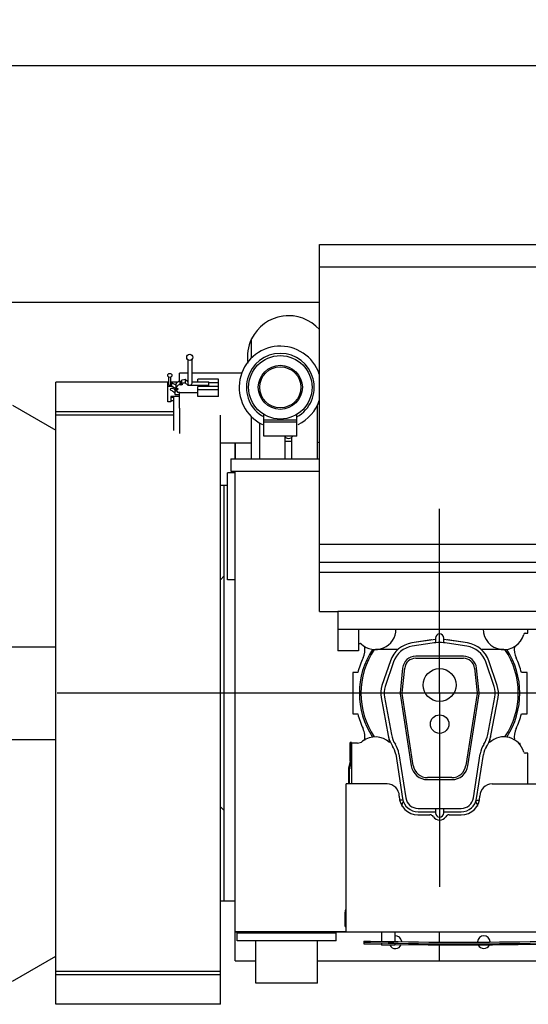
# Model space of a CAD drawing. Header units: millimetres. Extents: x 0 to 1189, y 0 to 841.
# Tile 3 of 131: x 159 to 209, y 60 to 155. Entities that reach past the tile are written whole.
import ezdxf
from ezdxf.enums import TextEntityAlignment as Align

# ---------------------------------------------------------------- set-up
doc = ezdxf.new("R2010")
doc.units = ezdxf.units.MM
doc.header["$LTSCALE"] = 65.395
doc.linetypes.add('CENTER', pattern=[0.6, 0.375, -0.075, 0.075, -0.075])
doc.layers.get('0').update_dxf_attribs({"linetype": 'CONTINUOUS'})
for name, color, linetype in [('25007_030000_IMO-2_SKL_PBL2693', 7, 'CONTINUOUS'), ('25007_040000_IMO-2_SKL_PBL2598', 7, 'CONTINUOUS'), ('25007_040000_IMO-2_SKL_PBL2599', 7, 'CONTINUOUS'), ('25007_040000_IMO-2_SKL_PBL2601', 7, 'CONTINUOUS'), ('25007_040000_IMO-2_SKL_PBL2603', 7, 'CONTINUOUS'), ('25007_040000_IMO-2_SKL_PBL2604', 7, 'CONTINUOUS'), ('25007_040000_IMO-2_SKL_PBL2605', 7, 'CONTINUOUS'), ('25007_040000_TLKGS_KS_V_ABL2590', 7, 'CONTINUOUS'), ('25007_041000_TLKGS_KS_V_ABL2591', 7, 'CONTINUOUS'), ('25007_210700_21_SIMPLE1_A_ABL2662', 7, 'CONTINUOUS'), ('25007_210700_21_SIMPLE1_T1_A_PBL2663', 7, 'CONTINUOUS'), ('25007_210700_21_SIMPLE1_T2_A_PBL2665', 7, 'CONTINUOUS'), ('25007_731000_20_SIMPLE1_B_ABL2592', 7, 'CONTINUOUS'), ('25007_731000_20_SIMPLE1_T1_B_PBL2593', 7, 'CONTINUOUS'), ('25007_733000_05_SIMPLE1_A_ABL2594', 7, 'CONTINUOUS'), ('25007_733000_05_SIMPLE1_T1_A_PBL2595', 7, 'CONTINUOUS'), ('25007_884500_26_SIMPLE1_X_ABL2600', 7, 'CONTINUOUS'), ('25007_884500_28_SIMPLE1_X_ABL2602', 7, 'CONTINUOUS'), ('25087_000000_IMO-2_SKL_PBL2606', 7, 'CONTINUOUS'), ('25087_000000_IMO-2_SKL_PBL2608', 7, 'CONTINUOUS'), ('25087_000000_IMO-2_SKL_PBL2609', 7, 'CONTINUOUS'), ('25087_000000_IMO-2_SKL_PBL2610', 7, 'CONTINUOUS'), ('25087_000000_IMO-2_SKL_PBL2612', 7, 'CONTINUOUS'), ('25087_000000_IMO-2_SKL_PBL2615', 7, 'CONTINUOUS'), ('25087_000000_IMO-2_SKL_PBL2617', 7, 'CONTINUOUS'), ('25087_000000_TLKGS_MARKETING_ABL2573', 7, 'CONTINUOUS'), ('25087_000000_TRENNSTELLEN_TLKGS_PBL2607', 7, 'CONTINUOUS'), ('25087_030000_TLKGS_V_ABL2580', 7, 'CONTINUOUS'), ('25087_100000_TLKGS_V_ABL2581', 7, 'CONTINUOUS'), ('25087_111000_21_SIMPLE1_A_ABL2596', 7, 'CONTINUOUS'), ('25087_111000_21_SIMPLE1_T1_A_PBL2597', 7, 'CONTINUOUS'), ('25087_111000_21_SIMPLE1_T2_A_PBL2664', 7, 'CONTINUOUS'), ('25087_111200_24_SIMPLE1_T1_X_PBL2618', 7, 'CONTINUOUS'), ('25087_111200_24_SIMPLE1_T2_X_PBL2622', 7, 'CONTINUOUS'), ('25087_111200_24_SIMPLE1_X_ABL2582', 7, 'CONTINUOUS'), ('25087_122000_01_SIMPLE1_D_ABL2616', 7, 'CONTINUOUS'), ('25087_171000_21_SIMPLE1_A_ABL2611', 7, 'CONTINUOUS'), ('25087_171000_21_SIMPLE1_T1_A_PBL2658', 7, 'CONTINUOUS'), ('25087_200000_TLKGS_V_ABL2661', 7, 'CONTINUOUS'), ('25087_700000_TLKGS_V_ABL2613', 7, 'CONTINUOUS'), ('25087_727000_27_SIMPLE1_B_ABL2614', 7, 'CONTINUOUS'), ('25087_727000_27_SIMPLE1_T1_B_PBL2660', 7, 'CONTINUOUS'), ('8M25C_GENSET_GENERATOR_ABL2571', 7, 'CONTINUOUS'), ('8M25C_GENSET_GENERATOR_T1_PBL2572', 7, 'CONTINUOUS'), ('8M25C_GENSET_SCHUTZHAUBE_ABL2578', 7, 'CONTINUOUS'), ('8M25C_GENSET_SCHUTZHAUBE_T1_PBL2579', 7, 'CONTINUOUS'), ('8M25C_GENSET_STD_GRUNDRAHMEN_ABL2569', 7, 'CONTINUOUS'), ('8M25C_GENSET_STD_GRUNDRAHMEN_T1_PBL2570', 7, 'CONTINUOUS'), ('oben_11_VBL2568', 7, 'CONTINUOUS')]:
    doc.layers.add(name, color=color, linetype=linetype)
doc.styles.get("Standard").update_dxf_attribs({"font": 'txt', "width": 0.6})
doc.dimstyles.new('DIMSTYLE_1', dxfattribs={"dimtxt": 3.5, "dimasz": 3.5, "dimexe": 1.8, "dimexo": 0, "dimgap": 0.875, "dimtad": 1, "dimdec": 0, "dimlfac": 25, "dimdsep": 46, "dimtxsty": 'Standard', "dimblk": '_FILLED', "dimblk1": '_FILLED', "dimblk2": '_FILLED', "dimcen": 0.09, "dimadec": 0, "dimazin": 0, "dimtp": 2, "dimtm": 2, "dimtfac": 1, "dimtdec": 0, "dimtofl": 0, "dimtmove": 0, "dimatfit": 3, "dimldrblk": '_FILLED', "dimfxl": 1, "dimtolj": 1, "dimarcsym": 0})

# ---------------------------------------------------------------- blocks, each defined once
blk = doc.blocks.new('_FILLED')
at = {"color": 0, "linetype": 'ByBlock'}
blk.add_solid([(0, 0), (-1, 0.167), (-1, -0.167)], dxfattribs=at)
blk = doc.blocks.new('*D2')
at = {"color": 2, "linetype": 'Continuous'}
for p, q in [((39, 128), (39, 152.84)), ((406.478, 106.897), (406.478, 152.84)), ((39, 151.04), (222.739, 151.04)), ((406.478, 151.04), (222.739, 151.04))]:
    blk.add_line(p, q, dxfattribs=at)
at = {"color": 2, "linetype": 'Continuous', "xscale": 3.5, "yscale": 3.5, "zscale": 3.5, "rotation": 180}
blk.add_blockref('_FILLED', (39, 151.04), dxfattribs=at)
at = {"color": 2, "linetype": 'Continuous', "xscale": 3.5, "yscale": 3.5, "zscale": 3.5}
blk.add_blockref('_FILLED', (406.478, 151.04), dxfattribs=at)
at = {"color": 2, "linetype": 'Continuous', "width": 0.636905}
blk.add_text('9187', height=3.5, dxfattribs=at).set_placement((222.739, 151.915), align=Align.CENTER)
blk = doc.blocks.new('8M25C_GENSET_STD_GRUNDRAHMEN_T1_PBL2570', base_point=(194.9, 90))
at = {"layer": '8M25C_GENSET_STD_GRUNDRAHMEN_T1_PBL2570', "color": 7, "linetype": 'Continuous'}
for p, q in [((188.32, 128), (121.92, 128)), ((158.502, 118), (162.72, 115.565)), ((158.502, 62), (162.72, 64.435))]:
    blk.add_line(p, q, dxfattribs=at)
blk = doc.blocks.new('25087_000000_IMO-2_SKL_PBL2609', base_point=(263.06, 89.15))
at = {"layer": '25087_000000_IMO-2_SKL_PBL2609', "color": 40, "linetype": 'Continuous'}
for p, q in [((180.12, 114.3), (180.12, 112.8)), ((180.12, 64), (180.12, 111.6)), ((180.12, 111.6), (188.3202, 111.6)), ((180.12, 66.8), (190.92, 66.8)), ((180.12, 64), (182.14, 64)), ((188.14, 64), (331.52, 64))]:
    blk.add_line(p, q, dxfattribs=at)
blk = doc.blocks.new('8M25C_GENSET_STD_GRUNDRAHMEN_ABL2569', base_point=(194.9, 90))
at = {"layer": '25087_000000_IMO-2_SKL_PBL2609'}
blk.add_blockref('25087_000000_IMO-2_SKL_PBL2609', (263.06, 89.15), dxfattribs=at)
at = {"layer": '8M25C_GENSET_STD_GRUNDRAHMEN_T1_PBL2570'}
blk.add_blockref('8M25C_GENSET_STD_GRUNDRAHMEN_T1_PBL2570', (194.9, 90), dxfattribs=at)
blk = doc.blocks.new('8M25C_GENSET_GENERATOR_T1_PBL2572', base_point=(104.2, 91.5))
at = {"layer": '8M25C_GENSET_GENERATOR_T1_PBL2572', "color": 7, "linetype": 'Continuous'}
for p, q in [((158.42, 94.5), (162.72, 94.5)), ((158.42, 85.5), (162.72, 85.5))]:
    blk.add_line(p, q, dxfattribs=at)
blk = doc.blocks.new('25007_040000_IMO-2_SKL_PBL2604', base_point=(194.36, 89.15))
at = {"layer": '25007_040000_IMO-2_SKL_PBL2604', "color": 40, "linetype": 'Continuous'}
for p, q in [((180.12, 114.3), (180.12, 112.8)), ((180.12, 64), (180.12, 111.6)), ((180.12, 111.6), (188.3202, 111.6)), ((180.12, 66.8), (190.92, 66.8)), ((180.12, 64), (182.14, 64)), ((188.14, 64), (208.6, 64))]:
    blk.add_line(p, q, dxfattribs=at)
blk = doc.blocks.new('8M25C_GENSET_GENERATOR_ABL2571', base_point=(127.14, 91.5))
at = {"layer": '25007_040000_IMO-2_SKL_PBL2604'}
blk.add_blockref('25007_040000_IMO-2_SKL_PBL2604', (194.36, 89.15), dxfattribs=at)
at = {"layer": '8M25C_GENSET_GENERATOR_T1_PBL2572'}
blk.add_blockref('8M25C_GENSET_GENERATOR_T1_PBL2572', (104.2, 91.5), dxfattribs=at)
blk = doc.blocks.new('25087_000000_IMO-2_SKL_PBL2610', base_point=(263.06, 89.15))
at = {"layer": '25087_000000_IMO-2_SKL_PBL2610', "color": 40, "linetype": 'Continuous'}
for p, q in [((180.12, 114.3), (180.12, 112.8)), ((180.12, 64), (180.12, 111.6)), ((180.12, 111.6), (188.3202, 111.6)), ((180.12, 66.8), (190.92, 66.8)), ((180.12, 64), (182.14, 64)), ((188.14, 64), (331.52, 64))]:
    blk.add_line(p, q, dxfattribs=at)
blk = doc.blocks.new('25087_111200_24_SIMPLE1_T1_X_PBL2618', base_point=(185.14, 64.26))
at = {"layer": '25087_111200_24_SIMPLE1_T1_X_PBL2618', "color": 7, "linetype": 'Continuous'}
for p, q in [((180.34, 65.92), (180.34, 66.72)), ((180.34, 66.72), (189.94, 66.72)), ((189.94, 65.92), (189.94, 66.72)), ((189.94, 65.92), (180.34, 65.92)), ((182.14, 61.8), (182.14, 65.92)), ((188.14, 61.8), (188.14, 65.92)), ((188.14, 61.8), (182.14, 61.8))]:
    blk.add_line(p, q, dxfattribs=at)
blk = doc.blocks.new('25087_111200_24_SIMPLE1_T2_X_PBL2622', base_point=(202.02, 66.16))
at = {"layer": '25087_111200_24_SIMPLE1_T2_X_PBL2622', "color": 7, "linetype": 'Continuous'}
for p, q in [((194.36, 66.8), (194.36, 65.881)), ((195.64, 66.8), (195.64, 65.86)), ((210.12, 66.8), (210.12, 65.894)), ((211.4, 65.52), (211.4, 66.8)), ((192.64, 65.905), (192.64, 65.64)), ((192.64, 65.64), (194.36, 65.611)), ((193.28, 65.904), (195, 65.867)), ((195, 65.707), (193.28, 65.744)), ((194.36, 65.705), (194.36, 65.52)), ((195.64, 65.52), (194.36, 65.52)), ((195.64, 65.68), (195.64, 65.52)), ((210.12, 65.714), (210.12, 65.52)), ((211.4, 65.52), (210.12, 65.52)), ((210.76, 65.904), (210.8, 65.905)), ((210.8, 65.745), (210.76, 65.744)), ((211.4, 65.745), (211.4, 65.745))]:
    blk.add_line(p, q, dxfattribs=at)
blk.add_lwpolyline([(195.64, 65.589), (198.891, 65.533), (205.149, 65.533), (210.12, 65.618)], dxfattribs=at)
for radius, start, end in [(366.703, 268.9031, 271.36573), (366.863, 268.90358, 271.36514)]:
    blk.add_arc((202.02, 432.503), radius, start, end, dxfattribs=at)
for points, knots in [([(192.64, 65.905), (192.64, 65.906), (192.646, 65.906), (192.654, 65.908), (192.67, 65.909), (192.701, 65.91), (192.755, 65.911), (192.833, 65.911), (192.929, 65.91), (193.08, 65.908), (193.198, 65.906), (193.28, 65.904)], [0, 0, 0, 0, 0.005256, 0.019762, 0.04364, 0.0767, 0.169059, 0.293341, 0.444782, 0.617562, 1, 1, 1, 1]), ([(193.28, 65.744), (193.198, 65.746), (193.08, 65.748), (192.929, 65.75), (192.833, 65.751), (192.755, 65.75), (192.701, 65.75), (192.67, 65.748), (192.654, 65.748), (192.646, 65.746), (192.64, 65.746), (192.64, 65.745)], [0, 0, 0, 0, 0.382438, 0.555218, 0.706659, 0.830941, 0.9233, 0.95636, 0.980238, 0.994744, 1, 1, 1, 1]), ([(195, 65.707), (194.918, 65.709), (194.8, 65.71), (194.649, 65.712), (194.553, 65.712), (194.475, 65.711), (194.421, 65.71), (194.39, 65.709), (194.374, 65.708), (194.366, 65.706), (194.36, 65.706), (194.36, 65.705)], [0, 0, 0, 0, 0.382428, 0.5552, 0.706633, 0.830911, 0.923273, 0.956337, 0.980221, 0.994735, 1, 1, 1, 1]), ([(195.64, 65.68), (195.64, 65.681), (195.634, 65.682), (195.626, 65.684), (195.61, 65.685), (195.579, 65.688), (195.525, 65.691), (195.447, 65.695), (195.351, 65.698), (195.2, 65.703), (195.082, 65.706), (195, 65.707)], [0, 0, 0, 0, 0.00534, 0.01993, 0.043882, 0.077002, 0.169433, 0.29372, 0.445107, 0.617793, 1, 1, 1, 1]), ([(210.76, 65.744), (210.678, 65.742), (210.56, 65.739), (210.409, 65.733), (210.313, 65.729), (210.235, 65.725), (210.181, 65.722), (210.15, 65.719), (210.134, 65.718), (210.126, 65.716), (210.12, 65.715), (210.12, 65.714)], [0, 0, 0, 0, 0.382164, 0.554837, 0.70622, 0.830512, 0.922958, 0.956088, 0.98005, 0.994651, 1, 1, 1, 1]), ([(211.4, 65.745), (211.4, 65.746), (211.394, 65.746), (211.386, 65.748), (211.37, 65.748), (211.338, 65.75), (211.285, 65.75), (211.206, 65.751), (211.11, 65.75), (210.96, 65.748), (210.841, 65.746), (210.76, 65.744)], [0, 0, 0, 0, 0.005495, 0.020225, 0.04429, 0.077498, 0.170033, 0.294336, 0.445662, 0.618214, 1, 1, 1, 1]), ([(210.8, 65.905), (210.877, 65.907), (210.988, 65.909), (211.129, 65.911), (211.219, 65.911), (211.292, 65.911), (211.343, 65.911), (211.372, 65.909), (211.387, 65.909), (211.394, 65.907), (211.4, 65.907), (211.4, 65.906)], [0, 0, 0, 0, 0.382436, 0.555214, 0.706654, 0.830936, 0.923295, 0.956355, 0.980233, 0.99474, 1, 1, 1, 1]), ([(211.4, 65.746), (211.4, 65.747), (211.394, 65.747), (211.387, 65.749), (211.372, 65.749), (211.343, 65.75), (211.292, 65.751), (211.219, 65.751), (211.129, 65.751), (210.988, 65.749), (210.877, 65.747), (210.8, 65.745)], [0, 0, 0, 0, 0.005259, 0.019767, 0.043645, 0.076705, 0.169064, 0.293345, 0.444785, 0.617564, 1, 1, 1, 1])]:
    blk.add_open_spline(points, degree=3, knots=knots, dxfattribs=at)
blk = doc.blocks.new('25087_111200_24_SIMPLE1_X_ABL2582', base_point=(263.26, 88.05))
at = {"layer": '25087_000000_IMO-2_SKL_PBL2610'}
blk.add_blockref('25087_000000_IMO-2_SKL_PBL2610', (263.06, 89.15), dxfattribs=at)
at = {"layer": '25087_111200_24_SIMPLE1_T1_X_PBL2618'}
blk.add_blockref('25087_111200_24_SIMPLE1_T1_X_PBL2618', (185.14, 64.26), dxfattribs=at)
at = {"layer": '25087_111200_24_SIMPLE1_T2_X_PBL2622'}
blk.add_blockref('25087_111200_24_SIMPLE1_T2_X_PBL2622', (202.02, 66.16), dxfattribs=at)
blk = doc.blocks.new('25087_111000_21_SIMPLE1_T1_A_PBL2597', base_point=(262.7, 89.15))
at = {"layer": '25087_111000_21_SIMPLE1_T1_A_PBL2597', "color": 7, "linetype": 'Continuous'}
for p, q in [((180.12, 112.8), (180.12, 114.3)), ((179.4, 101.039), (179.4, 111.44)), ((180.12, 111.44), (179.4, 111.44)), ((180.12, 64), (180.12, 111.6)), ((180.12, 111.6), (188.32, 111.6)), ((180.12, 101.039), (179.4, 101.039)), ((190.92, 66.8), (180.12, 66.8)), ((180.12, 64), (182.14, 64)), ((188.14, 64), (331.52, 64))]:
    blk.add_line(p, q, dxfattribs=at)
for centre, start, end in [((195.7, 65.8), 6.47303, 95.44876), ((204.3, 65.8), 2.75392, 177.77278), ((195.7, 65.8), 208.1676, 337.5885), ((204.3, 65.8), 206.80416, 333.19576)]:
    blk.add_arc(centre, 0.62, start, end, dxfattribs=at)
blk = doc.blocks.new('25087_000000_IMO-2_SKL_PBL2606', base_point=(263.06, 89.15))
at = {"layer": '25087_000000_IMO-2_SKL_PBL2606', "color": 40, "linetype": 'Continuous'}
for p, q in [((180.12, 114.3), (180.12, 112.8)), ((180.12, 64), (180.12, 111.6)), ((180.12, 111.6), (188.3202, 111.6)), ((180.12, 66.8), (190.92, 66.8)), ((180.12, 64), (182.14, 64)), ((188.14, 64), (331.52, 64))]:
    blk.add_line(p, q, dxfattribs=at)
blk = doc.blocks.new('25087_111000_21_SIMPLE1_T2_A_PBL2664', base_point=(200.04, 89.745))
at = {"layer": '25087_111000_21_SIMPLE1_T2_A_PBL2664', "color": 7, "linetype": 'Continuous'}
for p, q in [((191.56, 92), (191.56, 88)), ((192.051, 92), (191.56, 92)), ((208.52, 92), (207.949, 92)), ((208.52, 88), (208.52, 92)), ((191.56, 88), (192.051, 88)), ((207.949, 88), (208.52, 88)), ((207.84, 85.12), (207.7, 85.12)), ((207.84, 84.95), (207.84, 85.12))]:
    blk.add_line(p, q, dxfattribs=at)
for centre, radius, start, end in [((190.742, 94.278), 2.002, 335.20087, 7.48968), ((209.259, 94.279), 2.004, 172.6385, 204.80488), ((200, 90), 8.196, 155.20087, 165.87669), ((200, 90), 8.196, 14.12331, 24.80488), ((200, 90), 8.196, 194.12331, 204.80442), ((200, 90), 8.196, 335.2611, 345.87669), ((190.741, 85.721), 2.004, 350.85272, 24.80442), ((209.278, 85.725), 2.019, 155.25929, 187.45184)]:
    blk.add_arc(centre, radius, start, end, dxfattribs=at)
blk = doc.blocks.new('25087_111000_21_SIMPLE1_A_ABL2596', base_point=(262.7, 89.15))
at = {"layer": '25087_000000_IMO-2_SKL_PBL2606'}
blk.add_blockref('25087_000000_IMO-2_SKL_PBL2606', (263.06, 89.15), dxfattribs=at)
at = {"layer": '25087_111000_21_SIMPLE1_T1_A_PBL2597'}
blk.add_blockref('25087_111000_21_SIMPLE1_T1_A_PBL2597', (262.7, 89.15), dxfattribs=at)
at = {"layer": '25087_111000_21_SIMPLE1_T2_A_PBL2664'}
blk.add_blockref('25087_111000_21_SIMPLE1_T2_A_PBL2664', (200.04, 89.745), dxfattribs=at)
blk = doc.blocks.new('25087_000000_IMO-2_SKL_PBL2612', base_point=(263.06, 89.15))
at = {"layer": '25087_000000_IMO-2_SKL_PBL2612', "color": 40, "linetype": 'Continuous'}
for p, q in [((180.12, 114.3), (180.12, 112.8)), ((180.12, 64), (180.12, 111.6)), ((180.12, 111.6), (188.3202, 111.6)), ((180.12, 66.8), (190.92, 66.8)), ((180.12, 64), (182.14, 64)), ((188.14, 64), (331.52, 64))]:
    blk.add_line(p, q, dxfattribs=at)
blk = doc.blocks.new('25087_171000_21_SIMPLE1_T1_A_PBL2658', base_point=(261.9, 76.01))
at = {"layer": '25087_171000_21_SIMPLE1_T1_A_PBL2658', "color": 7, "linetype": 'Continuous'}
for p, q in [((191.319, 83.436), (191.319, 85.22)), ((191.439, 85.22), (191.319, 85.22)), ((191.439, 83.436), (191.439, 85.22)), ((191.315, 83.408), (191.147, 82.705)), ((191.263, 82.677), (191.432, 83.38)), ((191.14, 82.649), (191.14, 81.18)), ((191.26, 81.18), (191.26, 82.649)), ((190.92, 66.8), (190.92, 81.18)), ((194.9, 81.18), (190.92, 81.18)), ((205.1, 81.18), (212.1, 81.18)), ((197.9, 78.18), (199.065, 78.18)), ((200.935, 78.18), (202.1, 78.18)), ((190.8, 68.66), (190.8, 67.4)), ((190.92, 66.8), (227.4, 66.8))]:
    blk.add_line(p, q, dxfattribs=at)
for centre, radius, start, end in [((191.199, 83.436), 0.12, 346.5, 360), ((191.199, 83.436), 0.24, 346.5, 360), ((191.38, 82.649), 0.24, 166.5, 180), ((191.38, 82.649), 0.12, 166.5, 180), ((194.9, 80), 1.18, 0, 90), ((205.1, 80), 1.18, 90, 180), ((197.9, 80), 1.82, 180, 270), ((202.1, 80), 1.82, 270, 360), ((199.065, 77.78), 0.4, 31.82137, 90), ((200, 78.36), 0.7, 211.82137, 328.17863), ((200.935, 77.78), 0.4, 90, 148.17863), ((191.4, 68.66), 0.6, 143.32509, 180), ((190.92, 67.4), 0.12, 180, 270)]:
    blk.add_arc(centre, radius, start, end, dxfattribs=at)
blk = doc.blocks.new('25087_171000_21_SIMPLE1_A_ABL2611', base_point=(263.06, 89.15))
at = {"layer": '25087_000000_IMO-2_SKL_PBL2612'}
blk.add_blockref('25087_000000_IMO-2_SKL_PBL2612', (263.06, 89.15), dxfattribs=at)
at = {"layer": '25087_171000_21_SIMPLE1_T1_A_PBL2658'}
blk.add_blockref('25087_171000_21_SIMPLE1_T1_A_PBL2658', (261.9, 76.01), dxfattribs=at)
blk = doc.blocks.new('25087_000000_IMO-2_SKL_PBL2617', base_point=(263.06, 89.15))
at = {"layer": '25087_000000_IMO-2_SKL_PBL2617', "color": 40, "linetype": 'Continuous'}
for p, q in [((180.12, 114.3), (180.12, 112.8)), ((180.12, 64), (180.12, 111.6)), ((180.12, 111.6), (188.3202, 111.6)), ((180.12, 66.8), (190.92, 66.8)), ((180.12, 64), (182.14, 64)), ((188.14, 64), (331.52, 64))]:
    blk.add_line(p, q, dxfattribs=at)
blk = doc.blocks.new('25087_122000_01_SIMPLE1_D_ABL2616', base_point=(263.06, 89.15))
at = {"layer": '25087_000000_IMO-2_SKL_PBL2617'}
blk.add_blockref('25087_000000_IMO-2_SKL_PBL2617', (263.06, 89.15), dxfattribs=at)
blk = doc.blocks.new('25087_100000_TLKGS_V_ABL2581', base_point=(262.9, 88.05))
at = {"layer": '25087_111000_21_SIMPLE1_A_ABL2596'}
blk.add_blockref('25087_111000_21_SIMPLE1_A_ABL2596', (262.7, 89.15), dxfattribs=at)
at = {"layer": '25087_111200_24_SIMPLE1_X_ABL2582'}
blk.add_blockref('25087_111200_24_SIMPLE1_X_ABL2582', (263.26, 88.05), dxfattribs=at)
at = {"layer": '25087_122000_01_SIMPLE1_D_ABL2616'}
blk.add_blockref('25087_122000_01_SIMPLE1_D_ABL2616', (263.06, 89.15), dxfattribs=at)
at = {"layer": '25087_171000_21_SIMPLE1_A_ABL2611'}
blk.add_blockref('25087_171000_21_SIMPLE1_A_ABL2611', (263.06, 89.15), dxfattribs=at)
blk = doc.blocks.new('25087_000000_IMO-2_SKL_PBL2615', base_point=(263.06, 89.15))
at = {"layer": '25087_000000_IMO-2_SKL_PBL2615', "color": 40, "linetype": 'Continuous'}
for p, q in [((180.12, 114.3), (180.12, 112.8)), ((180.12, 64), (180.12, 111.6)), ((180.12, 111.6), (188.3202, 111.6)), ((180.12, 66.8), (190.92, 66.8)), ((180.12, 64), (182.14, 64)), ((188.14, 64), (331.52, 64))]:
    blk.add_line(p, q, dxfattribs=at)
blk = doc.blocks.new('25087_727000_27_SIMPLE1_T1_B_PBL2660', base_point=(287.825, 117.58))
at = {"layer": '25087_727000_27_SIMPLE1_T1_B_PBL2660', "color": 7, "linetype": 'Continuous'}
for p, q in [((188.32, 97.933), (188.32, 133.622)), ((188.32, 133.622), (330.054, 133.622)), ((188.32, 131.44), (330.054, 131.44)), ((188.32, 104.492), (330.054, 104.492)), ((188.32, 102.747), (330.054, 102.747)), ((188.32, 101.77), (330.054, 101.77)), ((188.32, 97.933), (190.12, 97.933)), ((190.12, 97.934), (190.12, 94.12)), ((330.054, 97.934), (190.12, 97.934)), ((190.12, 96.241), (330.46, 96.241)), ((192.12, 96.241), (192.12, 94.12)), ((192.12, 94.12), (190.12, 94.12))]:
    blk.add_line(p, q, dxfattribs=at)
blk = doc.blocks.new('25087_727000_27_SIMPLE1_B_ABL2614', base_point=(283.725, 102.52))
at = {"layer": '25087_000000_IMO-2_SKL_PBL2615'}
blk.add_blockref('25087_000000_IMO-2_SKL_PBL2615', (263.06, 89.15), dxfattribs=at)
at = {"layer": '25087_727000_27_SIMPLE1_T1_B_PBL2660'}
blk.add_blockref('25087_727000_27_SIMPLE1_T1_B_PBL2660', (287.825, 117.58), dxfattribs=at)
blk = doc.blocks.new('25087_700000_TLKGS_V_ABL2613', base_point=(283.725, 102.52))
at = {"layer": '25087_727000_27_SIMPLE1_B_ABL2614'}
blk.add_blockref('25087_727000_27_SIMPLE1_B_ABL2614', (283.725, 102.52), dxfattribs=at)
blk = doc.blocks.new('25007_210700_21_SIMPLE1_T1_A_PBL2663', base_point=(200, 88.42))
at = {"layer": '25007_210700_21_SIMPLE1_T1_A_PBL2663', "color": 7, "linetype": 'Continuous'}
for p, q in [((208.326, 95.84), (208.56, 95.84)), ((208.56, 95.84), (208.56, 96.241)), ((192.12, 94.84), (192.266, 94.84)), ((199.219, 95.181), (197.296, 94.891)), ((202.704, 94.891), (200.781, 95.181)), ((195.927, 94.24), (193.76, 94.24)), ((206.24, 94.24), (204.073, 94.24)), ((195.011, 85.883), (195.136, 85.211)), ((204.864, 85.211), (204.989, 85.883)), ((191.44, 85.16), (191.44, 81.18)), ((192.028, 85.16), (191.44, 85.16)), ((208.56, 84.16), (208.326, 84.16)), ((208.56, 81.18), (208.56, 84.16)), ((196.428, 79.6), (196.126, 79.6)), ((196.428, 79.6), (196.449, 79.462)), ((203.551, 79.462), (203.572, 79.6)), ((203.572, 79.6), (203.874, 79.6))]:
    blk.add_line(p, q, dxfattribs=at)
for centre, radius, start, end in [((193.76, 96.24), 2, 226.23826, 0.03673), ((206.24, 96.24), 2, 179.81606, 344.97389), ((208.326, 95.68), 0.16, 90, 164.97389), ((192.266, 94.68), 0.16, 46.23826, 90), ((200, 90), 5.24, 98.176, 98.57538), ((200, 90), 5.24, 81.42462, 81.824), ((200, 90), 7.797, 146.8737, 213.1263), ((200, 90), 7.64, 146.26282, 213.73718), ((200, 90), 7.64, 326.26282, 33.73718), ((200, 90), 7.797, 326.8737, 33.1263), ((192.028, 85.96), 0.8, 270, 308.21321), ((193.76, 83.76), 2, 46.51027, 128.21321), ((206.24, 83.76), 2, 15.02611, 133.48973), ((208.326, 84.32), 0.16, 195.02611, 270), ((198.12, 78.6), 1.88, 152.71328, 166.99029), ((201.88, 78.6), 1.88, 13.00971, 27.28672)]:
    blk.add_arc(centre, radius, start, end, dxfattribs=at)
blk = doc.blocks.new('25007_210700_21_SIMPLE1_T2_A_PBL2665', base_point=(200, 86.86))
at = {"layer": '25007_210700_21_SIMPLE1_T2_A_PBL2665', "color": 7, "linetype": 'Continuous'}
for p, q in [((199.6, 95.236), (197.296, 94.891)), ((199.266, 94.865), (197.34, 94.575)), ((199.6, 95.36), (199.6, 94.904)), ((200.4, 94.904), (200.4, 95.36)), ((202.704, 94.891), (200.4, 95.236)), ((202.66, 94.575), (200.734, 94.865)), ((195.217, 93.153), (194.402, 90.743)), ((195.52, 93.05), (194.705, 90.641)), ((202.32, 93.6), (197.68, 93.6)), ((197.68, 93.4), (202.32, 93.4)), ((205.295, 90.641), (204.48, 93.05)), ((205.598, 90.743), (204.783, 93.153)), ((196.407, 92.451), (196.159, 90.045)), ((196.358, 90.025), (196.606, 92.431)), ((203.394, 92.431), (203.642, 90.025)), ((203.841, 90.045), (203.593, 92.451)), ((194.319, 89.574), (195.006, 85.899)), ((194.634, 89.633), (195.316, 85.982)), ((196.162, 89.932), (197.244, 82.955)), ((197.441, 82.986), (196.36, 89.963)), ((203.64, 89.963), (202.559, 82.986)), ((202.756, 82.955), (203.838, 89.932)), ((204.684, 85.982), (205.366, 89.633)), ((204.994, 85.899), (205.681, 89.574)), ((195.736, 84.066), (196.402, 79.767)), ((196.052, 84.115), (196.718, 79.816)), ((203.282, 79.816), (203.948, 84.115)), ((203.598, 79.767), (204.261, 84.043)), ((201.175, 81.8), (198.825, 81.8)), ((198.825, 81.6), (201.175, 81.6)), ((197.904, 78.8), (202.096, 78.8)), ((199.6, 78.8), (199.6, 78.36)), ((200.4, 78.36), (200.4, 78.8)), ((197.904, 78.48), (199.6, 78.48)), ((200.4, 78.48), (202.096, 78.48))]:
    blk.add_line(p, q, dxfattribs=at)
for centre, radius in [((200, 90.8), 1.6), ((200, 87), 0.9)]:
    blk.add_circle(centre, radius, dxfattribs=at)
for centre, radius, start, end in [((200, 95.36), 0.4, 0, 180), ((197.68, 92.32), 2.6, 98.5, 161.31881), ((200, 90), 4.92, 81.42462, 98.57538), ((202.32, 92.32), 2.6, 18.68119, 81.5), ((197.68, 92.32), 2.28, 98.57538, 161.31881), ((202.32, 92.32), 2.28, 18.68119, 81.42462), ((197.68, 92.32), 1.28, 90, 174.12748), ((197.68, 92.32), 1.08, 90, 174.12748), ((202.32, 92.32), 1.28, 5.87252, 90), ((202.32, 92.32), 1.08, 5.87252, 90), ((196.6, 90), 2.32, 161.31881, 190.586), ((196.6, 90), 2, 161.31881, 190.58621), ((196.6, 90), 0.443, 174.12748, 188.81041), ((196.6, 90), 0.243, 174.12748, 188.81041), ((203.4, 90), 0.243, 351.18959, 5.87252), ((203.4, 90), 0.443, 351.18959, 5.87252), ((203.4, 90), 2, 349.41379, 18.68119), ((203.4, 90), 2.32, 349.414, 18.68119), ((197.755, 86.413), 2.797, 190.586, 213.58336), ((197.872, 86.46), 2.6, 190.58621, 213.28949), ((202.128, 86.46), 2.6, 326.71051, 349.41379), ((202.123, 86.436), 2.92, 326.73424, 349.414), ((193.76, 83.76), 1.999, 8.81041, 33.58336), ((193.76, 83.76), 2.319, 8.81041, 33.28949), ((206.24, 83.76), 2.319, 146.71051, 171.18959), ((206.237, 83.737), 2, 146.73424, 171.18959), ((198.825, 83.2), 1.6, 188.81041, 270), ((198.825, 83.2), 1.4, 188.81041, 270), ((201.175, 83.2), 1.4, 270, 351.18959), ((201.175, 83.2), 1.6, 270, 351.18959), ((197.904, 80), 1.52, 188.81041, 270), ((197.904, 80), 1.2, 188.81041, 270), ((202.096, 80), 1.2, 270, 351.18959), ((202.096, 80), 1.52, 270, 351.18959), ((200, 78.36), 0.4, 180, 360)]:
    blk.add_arc(centre, radius, start, end, dxfattribs=at)
blk = doc.blocks.new('25007_030000_IMO-2_SKL_PBL2693', base_point=(200, 65.4))
at = {"layer": '25007_030000_IMO-2_SKL_PBL2693', "color": 40, "linetype": 'Continuous'}
for p, q in [((200, 65.807), (200, 66.8)), ((200, 64), (200, 65.533))]:
    blk.add_line(p, q, dxfattribs=at)
blk = doc.blocks.new('25007_210700_21_SIMPLE1_A_ABL2662', base_point=(200, 81.12))
at = {"layer": '25007_030000_IMO-2_SKL_PBL2693'}
blk.add_blockref('25007_030000_IMO-2_SKL_PBL2693', (200, 65.4), dxfattribs=at)
at = {"layer": '25007_210700_21_SIMPLE1_T1_A_PBL2663'}
blk.add_blockref('25007_210700_21_SIMPLE1_T1_A_PBL2663', (200, 88.42), dxfattribs=at)
at = {"layer": '25007_210700_21_SIMPLE1_T2_A_PBL2665'}
blk.add_blockref('25007_210700_21_SIMPLE1_T2_A_PBL2665', (200, 86.86), dxfattribs=at)
blk = doc.blocks.new('25087_200000_TLKGS_V_ABL2661', base_point=(260.2, 81.12))
at = {"layer": '25007_210700_21_SIMPLE1_A_ABL2662'}
blk.add_blockref('25007_210700_21_SIMPLE1_A_ABL2662', (200, 81.12), dxfattribs=at)
blk = doc.blocks.new('25087_030000_TLKGS_V_ABL2580', base_point=(283.365, 101.42))
at = {"layer": '25087_100000_TLKGS_V_ABL2581'}
blk.add_blockref('25087_100000_TLKGS_V_ABL2581', (262.9, 88.05), dxfattribs=at)
at = {"layer": '25087_200000_TLKGS_V_ABL2661'}
blk.add_blockref('25087_200000_TLKGS_V_ABL2661', (260.2, 81.12), dxfattribs=at)
at = {"layer": '25087_700000_TLKGS_V_ABL2613'}
blk.add_blockref('25087_700000_TLKGS_V_ABL2613', (283.725, 102.52), dxfattribs=at)
blk = doc.blocks.new('25007_731000_20_SIMPLE1_T1_B_PBL2593', base_point=(179.42, 90))
at = {"layer": '25007_731000_20_SIMPLE1_T1_B_PBL2593', "color": 7, "linetype": 'Continuous'}
for p, q in [((179.08, 110.2), (178.72, 110.2)), ((179.08, 69.8), (179.08, 110.2)), ((179.4, 110.2), (179.08, 110.2)), ((179.08, 101.4), (178.72, 101.04)), ((179.08, 78.6), (178.72, 78.96)), ((179.08, 69.8), (178.72, 69.8)), ((180.12, 69.8), (179.08, 69.8))]:
    blk.add_line(p, q, dxfattribs=at)
blk = doc.blocks.new('25007_040000_IMO-2_SKL_PBL2598', base_point=(194.36, 89.15))
at = {"layer": '25007_040000_IMO-2_SKL_PBL2598', "color": 40, "linetype": 'Continuous'}
for p, q in [((180.12, 114.3), (180.12, 112.8)), ((180.12, 64), (180.12, 111.6)), ((180.12, 111.6), (188.3202, 111.6)), ((180.12, 66.8), (190.92, 66.8)), ((180.12, 64), (182.14, 64)), ((188.14, 64), (208.6, 64))]:
    blk.add_line(p, q, dxfattribs=at)
blk = doc.blocks.new('25007_731000_20_SIMPLE1_B_ABL2592', base_point=(193.66, 89.15))
at = {"layer": '25007_040000_IMO-2_SKL_PBL2598'}
blk.add_blockref('25007_040000_IMO-2_SKL_PBL2598', (194.36, 89.15), dxfattribs=at)
at = {"layer": '25007_731000_20_SIMPLE1_T1_B_PBL2593'}
blk.add_blockref('25007_731000_20_SIMPLE1_T1_B_PBL2593', (179.42, 90), dxfattribs=at)
blk = doc.blocks.new('25007_733000_05_SIMPLE1_T1_A_PBL2595', base_point=(181.05, 119.136))
at = {"layer": '25007_733000_05_SIMPLE1_T1_A_PBL2595', "color": 7, "linetype": 'Continuous'}
for p, q in [((181.72, 122.595), (181.72, 124.444)), ((175.52, 122.435), (175.52, 120.135)), ((175.92, 122.435), (175.92, 120.1)), ((173.68, 120.01), (173.68, 120.725)), ((173.88, 120.01), (173.88, 120.724)), ((174.72, 120.356), (174.72, 121.1)), ((175.52, 121.1), (174.72, 121.1)), ((180.768, 121.1), (175.92, 121.1)), ((173.597, 118.337), (173.597, 120.183)), ((173.597, 120.183), (173.68, 120.183)), ((173.597, 119.837), (173.972, 119.837)), ((173.88, 120.183), (173.972, 120.183)), ((173.972, 119.837), (173.972, 120.183)), ((173.972, 120.183), (174.372, 119.983)), ((173.972, 119.837), (174.572, 119.537)), ((174.372, 119.983), (174.372, 119.637)), ((174.752, 120.373), (174.752, 120.027)), ((174.752, 120.373), (174.838, 120.299)), ((174.838, 119.952), (174.752, 120.027)), ((174.838, 120.299), (174.911, 120.32)), ((174.838, 120.299), (174.838, 119.952)), ((175.011, 120.002), (174.838, 119.952)), ((174.911, 120.435), (174.911, 120.089)), ((174.911, 120.089), (175.011, 120.002)), ((175.28, 120.516), (175.28, 120.169)), ((175.28, 120.516), (175.52, 120.308)), ((175.56, 119.927), (175.28, 120.169)), ((175.56, 119.996), (175.56, 119.927)), ((177.56, 119.927), (175.56, 119.927)), ((175.92, 120.273), (177.56, 120.273)), ((176.52, 120.273), (176.52, 120.52)), ((178.52, 120.52), (176.52, 120.52)), ((176.52, 119.48), (176.52, 119.827)), ((178.52, 119.827), (176.52, 119.827)), ((177.56, 119.827), (177.56, 120.273)), ((178.52, 120.173), (177.56, 120.173)), ((178.52, 118.854), (178.52, 120.52)), ((173.88, 118.837), (173.88, 118.337)), ((174.72, 118.837), (173.88, 118.837)), ((174.16, 118.76), (173.88, 118.76)), ((174.289, 119.537), (174.147, 119.608)), ((174.16, 115.541), (174.16, 118.837)), ((174.372, 119.537), (174.289, 119.537)), ((174.289, 119.037), (174.289, 119.383)), ((174.289, 119.383), (174.439, 119.383)), ((174.289, 119.037), (174.72, 119.037)), ((174.372, 119.637), (174.572, 119.637)), ((174.54, 119.277), (174.74, 119.277)), ((174.572, 119.637), (174.572, 119.537)), ((174.72, 117.7), (174.72, 119.277)), ((174.74, 119.277), (174.74, 119.227)), ((174.74, 119.227), (176.52, 119.227)), ((176.52, 118.854), (176.52, 119.48)), ((178.52, 119.48), (176.52, 119.48)), ((178.52, 118.854), (176.52, 118.854)), ((173.88, 118.337), (173.597, 118.337)), ((174.16, 118.44), (173.88, 118.44)), ((188.12, 112.8), (188.12, 117.994)), ((174.72, 117.7), (174.72, 115.244)), ((181.72, 112.8), (181.72, 116.892)), ((182.92, 115), (182.92, 117.106)), ((186.12, 115), (186.12, 117.106)), ((182.52, 112.8), (182.52, 116.274)), ((186.12, 116.538), (182.92, 116.538)), ((186.12, 116.338), (182.92, 116.338)), ((186.12, 115), (182.92, 115)), ((185, 114.468), (185, 114.892)), ((185.64, 114.468), (185.64, 114.892)), ((181.72, 114.3), (178.72, 114.3)), ((185, 112.8), (185, 114.468)), ((185.64, 114.468), (185, 114.468)), ((185.64, 112.8), (185.64, 114.468)), ((188.32, 114.409), (188.12, 114.34)), ((179.72, 112.8), (179.72, 111.6)), ((179.72, 112.8), (188.32, 112.8)), ((179.72, 111.6), (180.12, 111.6))]:
    blk.add_line(p, q, dxfattribs=at)
for centre, radius in [((175.72, 122.656), 0.3), ((184.52, 119.738), 3.08), ((184.52, 119.738), 2.141), ((184.52, 119.738), 2), ((173.78, 120.897), 0.2)]:
    blk.add_circle(centre, radius, dxfattribs=at)
for centre, radius, start, end in [((185.32, 122.7), 4, 41.37535, 154.15807), ((185.32, 122.7), 4, 83.21351, 96.78649), ((185.32, 122.7), 4, 154.12713, 188.78033), ((184.52, 119.738), 4, 18.75755, 244.18605), ((184.52, 119.738), 3.3, 299.08173, 240.91827), ((184.52, 119.738), 4, 295.81395, 341.24245), ((185.32, 115.25), 0.48, 209.85707, 330.14293)]:
    blk.add_arc(centre, radius, start, end, dxfattribs=at)
blk.add_ellipse((175.72, 119.961), major_axis=(-0.176, 0.234), ratio=0.402543, start_param=0.491397, end_param=1.134898, dxfattribs=at)
for points, knots in [([(173.68, 120.01), (173.68, 119.987), (173.705, 119.939), (173.78, 119.915), (173.855, 119.939), (173.88, 119.987), (173.88, 120.01)], [0, 0, 0, 0, 0.237341, 0.5, 0.762659, 1, 1, 1, 1]), ([(174.372, 119.983), (174.378, 120.021), (174.445, 120.199), (174.618, 120.311), (174.752, 120.373)], [0, 0, 0, 0, 0.207595, 1, 1, 1, 1]), ([(174.752, 120.027), (174.7, 120.003), (174.54, 119.917), (174.393, 119.763), (174.372, 119.637)], [0, 0, 0, 0, 0.305402, 1, 1, 1, 1]), ([(174.911, 120.435), (174.94, 120.445), (175.06, 120.481), (175.185, 120.504), (175.28, 120.516)], [0, 0, 0, 0, 0.239695, 1, 1, 1, 1]), ([(175.28, 120.169), (175.248, 120.165), (175.123, 120.147), (175, 120.118), (174.911, 120.089)], [0, 0, 0, 0, 0.259366, 1, 1, 1, 1]), ([(175.72, 119.927), (175.705, 119.927), (175.646, 119.932), (175.589, 119.963), (175.56, 119.996)], [0, 0, 0, 0, 0.26051, 1, 1, 1, 1]), ([(175.92, 120.1), (175.92, 120.055), (175.87, 119.958), (175.77, 119.927), (175.72, 119.927)], [0, 0, 0, 0, 0.474681, 1, 1, 1, 1]), ([(174.147, 119.608), (174.116, 119.623), (174.04, 119.639), (173.924, 119.638), (173.806, 119.588), (173.806, 119.537)], [0, 0, 0, 0, 0.281986, 0.58977, 1, 1, 1, 1]), ([(173.806, 119.537), (173.806, 119.529), (173.815, 119.491), (173.854, 119.47), (173.882, 119.458)], [0, 0, 0, 0, 0.202386, 1, 1, 1, 1]), ([(173.882, 119.458), (173.941, 119.435), (174.048, 119.383), (174.181, 119.282), (174.267, 119.166), (174.289, 119.078), (174.289, 119.037)], [0, 0, 0, 0, 0.309429, 0.575514, 0.800852, 1, 1, 1, 1]), ([(174.219, 119.573), (174.23, 119.559), (174.268, 119.502), (174.289, 119.433), (174.289, 119.383)], [0, 0, 0, 0, 0.26986, 1, 1, 1, 1]), ([(174.372, 119.537), (174.375, 119.513), (174.405, 119.412), (174.478, 119.328), (174.54, 119.277)], [0, 0, 0, 0, 0.225936, 1, 1, 1, 1])]:
    blk.add_open_spline(points, degree=3, knots=knots, dxfattribs=at)
blk = doc.blocks.new('25007_040000_IMO-2_SKL_PBL2599', base_point=(194.36, 89.15))
at = {"layer": '25007_040000_IMO-2_SKL_PBL2599', "color": 40, "linetype": 'Continuous'}
for p, q in [((180.12, 114.3), (180.12, 112.8)), ((180.12, 64), (180.12, 111.6)), ((180.12, 111.6), (188.3202, 111.6)), ((180.12, 66.8), (190.92, 66.8)), ((180.12, 64), (182.14, 64)), ((188.14, 64), (208.6, 64))]:
    blk.add_line(p, q, dxfattribs=at)
blk = doc.blocks.new('25007_733000_05_SIMPLE1_A_ABL2594', base_point=(194.36, 89.15))
at = {"layer": '25007_040000_IMO-2_SKL_PBL2599'}
blk.add_blockref('25007_040000_IMO-2_SKL_PBL2599', (194.36, 89.15), dxfattribs=at)
at = {"layer": '25007_733000_05_SIMPLE1_T1_A_PBL2595'}
blk.add_blockref('25007_733000_05_SIMPLE1_T1_A_PBL2595', (181.05, 119.136), dxfattribs=at)
blk = doc.blocks.new('25007_040000_IMO-2_SKL_PBL2601', base_point=(194.36, 89.15))
at = {"layer": '25007_040000_IMO-2_SKL_PBL2601', "color": 40, "linetype": 'Continuous'}
for p, q in [((180.12, 114.3), (180.12, 112.8)), ((180.12, 64), (180.12, 111.6)), ((180.12, 111.6), (188.3202, 111.6)), ((180.12, 66.8), (190.92, 66.8)), ((180.12, 64), (182.14, 64)), ((188.14, 64), (208.6, 64))]:
    blk.add_line(p, q, dxfattribs=at)
blk = doc.blocks.new('25007_884500_26_SIMPLE1_X_ABL2600', base_point=(194.36, 89.15))
at = {"layer": '25007_040000_IMO-2_SKL_PBL2601'}
blk.add_blockref('25007_040000_IMO-2_SKL_PBL2601', (194.36, 89.15), dxfattribs=at)
blk = doc.blocks.new('25007_040000_IMO-2_SKL_PBL2603', base_point=(194.36, 89.15))
at = {"layer": '25007_040000_IMO-2_SKL_PBL2603', "color": 40, "linetype": 'Continuous'}
for p, q in [((180.12, 114.3), (180.12, 112.8)), ((180.12, 64), (180.12, 111.6)), ((180.12, 111.6), (188.3202, 111.6)), ((180.12, 66.8), (190.92, 66.8)), ((180.12, 64), (182.14, 64)), ((188.14, 64), (208.6, 64))]:
    blk.add_line(p, q, dxfattribs=at)
blk = doc.blocks.new('25007_884500_28_SIMPLE1_X_ABL2602', base_point=(194.36, 89.15))
at = {"layer": '25007_040000_IMO-2_SKL_PBL2603'}
blk.add_blockref('25007_040000_IMO-2_SKL_PBL2603', (194.36, 89.15), dxfattribs=at)
blk = doc.blocks.new('25007_041000_TLKGS_KS_V_ABL2591', base_point=(193.66, 89.15))
at = {"layer": '25007_731000_20_SIMPLE1_B_ABL2592'}
blk.add_blockref('25007_731000_20_SIMPLE1_B_ABL2592', (193.66, 89.15), dxfattribs=at)
at = {"layer": '25007_733000_05_SIMPLE1_A_ABL2594'}
blk.add_blockref('25007_733000_05_SIMPLE1_A_ABL2594', (194.36, 89.15), dxfattribs=at)
at = {"layer": '25007_884500_26_SIMPLE1_X_ABL2600'}
blk.add_blockref('25007_884500_26_SIMPLE1_X_ABL2600', (194.36, 89.15), dxfattribs=at)
at = {"layer": '25007_884500_28_SIMPLE1_X_ABL2602'}
blk.add_blockref('25007_884500_28_SIMPLE1_X_ABL2602', (194.36, 89.15), dxfattribs=at)
blk = doc.blocks.new('25007_040000_TLKGS_KS_V_ABL2590', base_point=(193.66, 89.15))
at = {"layer": '25007_041000_TLKGS_KS_V_ABL2591'}
blk.add_blockref('25007_041000_TLKGS_KS_V_ABL2591', (193.66, 89.15), dxfattribs=at)
blk = doc.blocks.new('25087_000000_TLKGS_MARKETING_ABL2573', base_point=(292.599, 96.761))
at = {"layer": '25007_040000_TLKGS_KS_V_ABL2590'}
blk.add_blockref('25007_040000_TLKGS_KS_V_ABL2590', (193.66, 89.15), dxfattribs=at)
at = {"layer": '25087_030000_TLKGS_V_ABL2580'}
blk.add_blockref('25087_030000_TLKGS_V_ABL2580', (283.365, 101.42), dxfattribs=at)
blk = doc.blocks.new('8M25C_GENSET_SCHUTZHAUBE_T1_PBL2579', base_point=(170.72, 90))
at = {"layer": '8M25C_GENSET_SCHUTZHAUBE_T1_PBL2579', "color": 7, "linetype": 'Continuous'}
for p, q in [((162.72, 59.76), (162.72, 120.24)), ((173.68, 120.24), (162.72, 120.24)), ((174.542, 120.24), (173.88, 120.24)), ((174.16, 117.36), (162.72, 117.36)), ((174.16, 117.04), (162.72, 117.04)), ((178.72, 59.76), (178.72, 117.04)), ((178.72, 62.96), (162.72, 62.96)), ((178.72, 62.64), (162.72, 62.64)), ((178.72, 59.76), (162.72, 59.76))]:
    blk.add_line(p, q, dxfattribs=at)
blk = doc.blocks.new('25007_040000_IMO-2_SKL_PBL2605', base_point=(194.36, 89.15))
at = {"layer": '25007_040000_IMO-2_SKL_PBL2605', "color": 40, "linetype": 'Continuous'}
for p, q in [((180.12, 114.3), (180.12, 112.8)), ((180.12, 64), (180.12, 111.6)), ((180.12, 111.6), (188.3202, 111.6)), ((180.12, 66.8), (190.92, 66.8)), ((180.12, 64), (182.14, 64)), ((188.14, 64), (208.6, 64))]:
    blk.add_line(p, q, dxfattribs=at)
blk = doc.blocks.new('8M25C_GENSET_SCHUTZHAUBE_ABL2578', base_point=(185.66, 90))
at = {"layer": '25007_040000_IMO-2_SKL_PBL2605'}
blk.add_blockref('25007_040000_IMO-2_SKL_PBL2605', (194.36, 89.15), dxfattribs=at)
at = {"layer": '8M25C_GENSET_SCHUTZHAUBE_T1_PBL2579'}
blk.add_blockref('8M25C_GENSET_SCHUTZHAUBE_T1_PBL2579', (170.72, 90), dxfattribs=at)
blk = doc.blocks.new('25087_000000_TRENNSTELLEN_TLKGS_PBL2607', base_point=(263.06, 89.15))
at = {"layer": '25087_000000_TRENNSTELLEN_TLKGS_PBL2607', "color": 40, "linetype": 'Continuous'}
for p, q in [((180.12, 114.3), (180.12, 112.8)), ((180.12, 64), (180.12, 111.6)), ((180.12, 111.6), (188.3202, 111.6)), ((180.12, 66.8), (190.92, 66.8)), ((180.12, 64), (182.14, 64)), ((188.14, 64), (331.52, 64))]:
    blk.add_line(p, q, dxfattribs=at)
blk = doc.blocks.new('25087_000000_IMO-2_SKL_PBL2608', base_point=(196.331, 89.15))
at = {"layer": '25087_000000_IMO-2_SKL_PBL2608', "color": 40, "linetype": 'Continuous'}
for p, q in [((180.12, 114.3), (180.12, 112.8)), ((180.12, 64), (180.12, 111.6)), ((180.12, 111.6), (188.32, 111.6)), ((180.12, 66.8), (190.92, 66.8)), ((180.12, 64), (182.14, 64)), ((188.14, 64), (331.52, 64))]:
    blk.add_line(p, q, dxfattribs=at)
at = {"layer": '25087_000000_IMO-2_SKL_PBL2608', "color": 2, "linetype": 'CENTER'}
for p, q in [((200, 90), (200, 107.934)), ((187.358, 90), (43.165, 90)), ((197.705, 90), (187.358, 90)), ((220.438, 90), (197.705, 90)), ((200, 90), (200, 71.18))]:
    blk.add_line(p, q, dxfattribs=at)
blk = doc.blocks.new('OBEN_11_VBL2568', base_point=(222.739, 94.7))
at = {"layer": '25087_000000_IMO-2_SKL_PBL2608'}
blk.add_blockref('25087_000000_IMO-2_SKL_PBL2608', (196.331, 89.15), dxfattribs=at)
at = {"layer": '25087_000000_TLKGS_MARKETING_ABL2573'}
blk.add_blockref('25087_000000_TLKGS_MARKETING_ABL2573', (292.599, 96.761), dxfattribs=at)
at = {"layer": '25087_000000_TRENNSTELLEN_TLKGS_PBL2607'}
blk.add_blockref('25087_000000_TRENNSTELLEN_TLKGS_PBL2607', (263.06, 89.15), dxfattribs=at)
at = {"layer": '8M25C_GENSET_GENERATOR_ABL2571'}
blk.add_blockref('8M25C_GENSET_GENERATOR_ABL2571', (127.14, 91.5), dxfattribs=at)
at = {"layer": '8M25C_GENSET_SCHUTZHAUBE_ABL2578'}
blk.add_blockref('8M25C_GENSET_SCHUTZHAUBE_ABL2578', (185.66, 90), dxfattribs=at)
at = {"layer": '8M25C_GENSET_STD_GRUNDRAHMEN_ABL2569'}
blk.add_blockref('8M25C_GENSET_STD_GRUNDRAHMEN_ABL2569', (194.9, 90), dxfattribs=at)

msp = doc.modelspace()

# ---------------------------------------------------------------- block references
at = {"layer": 'oben_11_VBL2568'}
msp.add_blockref('OBEN_11_VBL2568', (222.73893, 94.7), dxfattribs=at)

# ---------------------------------------------------------------- dimensions: what is measured, and where the dimension line sits
at = {"color": 2, "linetype": 'Continuous'}
dim = msp.add_linear_dim(base=(406.47786, 151.0404), p1=(39, 128), p2=(406.47786, 106.8972), dimstyle='DIMSTYLE_1', dxfattribs=at)
dim.commit()
dim.dimension.update_dxf_attribs({"geometry": '*D2', "text_midpoint": (222.40559, 151.0404), "dimtype": 160})

doc.saveas('drawing.dxf')
